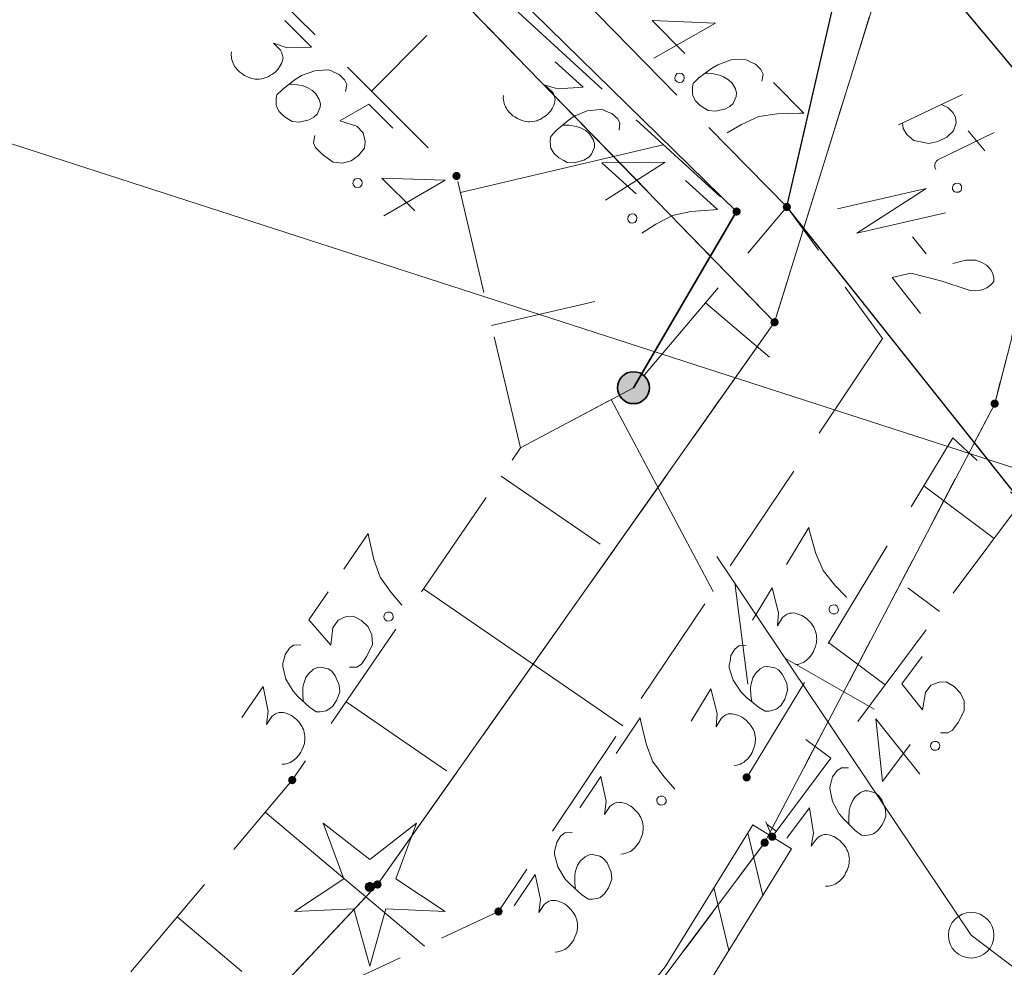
# Model space of a CAD drawing. Header units: metres. Extents: x 5555129 to 5556676, y 5635595 to 5636517.
# Tile 53 of 256: x 5555337 to 5555348, y 5636240 to 5636250. Entities that reach past the tile are written whole.
import ezdxf

# ---------------------------------------------------------------- set-up
doc = ezdxf.new("R2010")
doc.units = ezdxf.units.M
doc.header["$MEASUREMENT"] = 0
for name, pattern in [('03-linia 3 1', [2, 1.5, -0.5]), ('L_0_04', [1.5, 1, -0.5]), ('L_0_05', [1.75, 1.25, -0.5]), ('L_0_06', [2, 1.5, -0.5]), ('PRZER1-1', [2, 1, -1]), ('PRZER3-1', [4, 3, -1])]:
    doc.linetypes.add(name, pattern=pattern)
for name, color, linetype, lineweight in [('#digitalizacja', 7, 'Continuous', 18), ('#przekroje', 7, 'L_0_04', 18), ('#skartowane', 7, 'Continuous', 18)]:
    doc.layers.add(name, color=color, linetype=linetype, lineweight=lineweight)
for name, color, linetype, lineweight, true_color in [('GEPPGD', 7, 'Continuous', 18, 0x008000), ('GESDZI', 7, 'Continuous', 18, 0x0a0909), ('GESKKL', 7, 'PRZER3-1', 18, 0x008000), ('GESUZY', 7, 'PRZER1-1', 18, 0x008000)]:
    doc.layers.add(name, color=color, linetype=linetype, lineweight=lineweight, true_color=true_color)

# ---------------------------------------------------------------- blocks, each defined once
blk = doc.blocks.new('EPPGN')
blk.add_hatch(color=0).paths.add_polyline_path([(0, -0.09), (-0.027812, -0.085595), (-0.052901, -0.072812), (-0.072812, -0.052901), (-0.085595, -0.027812), (-0.09, 0), (-0.085595, 0.027812), (-0.072812, 0.052901), (-0.052901, 0.072812), (-0.027812, 0.085595), (0, 0.09), (0.027812, 0.085595), (0.052901, 0.072812), (0.072812, 0.052901), (0.085595, 0.027812), (0.09, 0), (0.085595, -0.027812), (0.072812, -0.052901), (0.052901, -0.072812), (0.027812, -0.085595)])
blk = doc.blocks.new('OBOP01_01')
at = {"linetype": 'Continuous', "lineweight": 18}
blk.add_hatch(color=0, dxfattribs=at).paths.add_polyline_path([(0, -0.1, 1), (0, 0.1, 1)])
at = {"color": 0, "linetype": 'Continuous', "lineweight": 18, "flags": 128}
blk.add_lwpolyline([(0, -1.74), (-0.35, -0.48), (-1.65, -0.54), (-0.57, 0.18), (-1.02, 1.4), (0, 0.6), (1.02, 1.4), (0.57, 0.18), (1.65, -0.54), (0.35, -0.48), (0, -1.74)], dxfattribs=at)
at = {"color": 0, "linetype": 'Continuous', "lineweight": 18}
blk.add_circle((0, 0), 0.1, dxfattribs=at)
blk = doc.blocks.new('*U343')
at = {"layer": '#skartowane', "color": 7, "linetype": 'ByBlock', "lineweight": 18}
blk.add_line((5555346.953, 5636248.832), (5555347.654, 5636249.163), dxfattribs=at)
at = {"layer": '#skartowane', "color": 7, "linetype": 'ByBlock', "lineweight": 18, "flags": 128}
blk.add_lwpolyline([(5555347.422, 5636249.054), (5555347.494, 5636249.022), (5555347.548, 5636248.967), (5555347.577, 5636248.914), (5555347.584, 5636248.851), (5555347.555, 5636248.765), (5555347.482, 5636248.696), (5555347.385, 5636248.646), (5555347.287, 5636248.626), (5555347.122, 5636248.657), (5555347.044, 5636248.723), (5555347.004, 5636248.79), (5555346.997, 5636248.853)], dxfattribs=at)
blk = doc.blocks.new('*U344')
at = {"layer": '#skartowane', "color": 7, "linetype": 'ByBlock', "lineweight": 18}
for p, q in [((5555347.718, 5636248.763), (5555347.9, 5636248.545)), ((5555347.384, 5636248.445), (5555348.002, 5636248.746))]:
    blk.add_line(p, q, dxfattribs=at)
at = {"layer": '#skartowane', "color": 7, "linetype": 'ByBlock', "lineweight": 18, "flags": 128}
blk.add_lwpolyline([(5555347.362, 5636248.342), (5555347.358, 5636248.349), (5555347.355, 5636248.357), (5555347.353, 5636248.365), (5555347.351, 5636248.373), (5555347.351, 5636248.381), (5555347.351, 5636248.389), (5555347.352, 5636248.397), (5555347.354, 5636248.405), (5555347.357, 5636248.412), (5555347.361, 5636248.42), (5555347.365, 5636248.426), (5555347.37, 5636248.433), (5555347.376, 5636248.438), (5555347.382, 5636248.444), (5555347.389, 5636248.448)], dxfattribs=at)

msp = doc.modelspace()

# ---------------------------------------------------------------- hatches: boundary and pattern name
at = {"layer": '#skartowane', "linetype": 'Continuous', "lineweight": 18}
h = msp.add_hatch(color=7, dxfattribs=at)
edge = h.paths.add_edge_path()
edge.add_arc((5555342.11, 5636248.27), 0.045, 0, 360)
h = msp.add_hatch(color=7, dxfattribs=at)
edge = h.paths.add_edge_path()
edge.add_arc((5555345.18, 5636247.88), 0.045, 0, 360)
h = msp.add_hatch(color=7, dxfattribs=at)
edge = h.paths.add_edge_path()
edge.add_arc((5555345.73, 5636247.93), 0.045, 0, 360)
at = {"layer": '#skartowane', "linetype": 'Continuous', "lineweight": 35}
h = msp.add_hatch(color=7, dxfattribs=at)
edge = h.paths.add_edge_path()
edge.add_arc((5555344.05, 5636245.95), 0.175, 0, 360)
at = {"layer": '#skartowane', "linetype": 'Continuous', "lineweight": 18}
h = msp.add_hatch(color=7, dxfattribs=at)
edge = h.paths.add_edge_path()
edge.add_arc((5555340.31, 5636241.65), 0.045, 0, 360)
h = msp.add_hatch(color=7, dxfattribs=at)
edge = h.paths.add_edge_path()
edge.add_arc((5555345.29, 5636241.68), 0.045, 0, 360)
h = msp.add_hatch(color=7, dxfattribs=at)
edge = h.paths.add_edge_path()
edge.add_arc((5555345.57, 5636241.03), 0.045, 0, 360)
h = msp.add_hatch(color=7, dxfattribs=at)
edge = h.paths.add_edge_path()
edge.add_arc((5555342.57, 5636240.21), 0.045, 0, 360)

# ---------------------------------------------------------------- linework, layer by layer
at = {"layer": '#digitalizacja', "color": 5, "linetype": 'Continuous', "lineweight": 18}
msp.add_line((5555362.51515, 5636240.45268), (5555318.17159, 5636254.78085), dxfattribs=at)
at = {"layer": '#przekroje', "color": 7, "linetype": 'Continuous'}
msp.add_line((5555347.10719, 5636247.60379), (5555347.2552, 5636247.41778), dxfattribs=at)
at = {"layer": '#przekroje', "color": 7, "linetype": 'Continuous', "flags": 128}
for points in [[(5555346.28433, 5636247.90958), (5555347.25575, 5636248.13418), (5555346.49769, 5636247.64142), (5555347.46912, 5636247.86602)], [(5555347.54763, 5636247.31209), (5555347.69258, 5636247.34608), (5555347.80084, 5636247.34659), (5555347.86553, 5636247.32229), (5555347.9166, 5636247.29215), (5555347.9475, 5636247.26479), (5555347.96468, 5636247.2432), (5555347.9889, 5636247.20129), (5555347.99609, 5636247.16948), (5555347.99971, 5636247.15364), (5555348.00013, 5636247.11888), (5555347.98357, 5636247.09417), (5555347.96354, 5636247.07382), (5555347.94683, 5636247.06077), (5555347.92339, 5636247.0447), (5555347.8897, 5636247.03005), (5555347.85265, 5636247.0198), (5555347.829, 5636247.01529), (5555347.79521, 5636247.01224), (5555347.75795, 5636247.01354), (5555347.72752, 5636247.01773), (5555347.41816, 5636247.12191), (5555347.08893, 5636247.20572), (5555346.88313, 5636247.157), (5555347.19632, 5636246.76338)]]:
    msp.add_lwpolyline(points, dxfattribs=at)
at = {"layer": '#skartowane', "color": 30, "linetype": 'Continuous', "lineweight": 18}
for p, q in [((5555347.75, 5636239.95), (5555344.96393, 5636244.10184)), ((5555347.75, 5636239.95), (5555344.96393, 5636244.10184)), ((5555345.15895, 5636243.81121), (5555345.30098, 5636242.70224)), ((5555345.15895, 5636243.81121), (5555345.30098, 5636242.70224)), ((5555345.71617, 5636242.98084), (5555346.68856, 5636242.42908)), ((5555345.71617, 5636242.98084), (5555346.68856, 5636242.42908)), ((5555347.75, 5636239.95), (5555351.72943, 5636236.92277)), ((5555347.75, 5636239.95), (5555351.72943, 5636236.92277))]:
    msp.add_line(p, q, dxfattribs=at)
at = {"layer": '#skartowane', "color": 7, "linetype": 'Continuous', "lineweight": 18}
for p, q in [((5555345.78268, 5636240.8986), (5555345.35732, 5636241.1614)), ((5555345.46545, 5636240.38514), (5555345.30289, 5636241.07331)), ((5555345.09379, 5636239.78359), (5555344.93123, 5636240.47176))]:
    msp.add_line(p, q, dxfattribs=at)
at = {"layer": '#skartowane', "color": 7, "linetype": 'L_0_06', "lineweight": 18, "flags": 128}
msp.add_lwpolyline([(5555319.91, 5636279.38), (5555323.03, 5636275.28), (5555329.28, 5636268.46), (5555334.03, 5636263.4), (5555345.03, 5636252.49), (5555346.54, 5636251.45), (5555345.73, 5636247.93), (5555332.42, 5636261.49), (5555327.2, 5636266.8), (5555317.86, 5636277.41), (5555315.42, 5636280.01), (5555313.35, 5636281.16), (5555310.91, 5636281.48), (5555308.55, 5636280.93), (5555307.33, 5636278.49), (5555300.21, 5636263.98), (5555298.84, 5636260.31), (5555299.74, 5636259.03), (5555298.26, 5636255.27), (5555297.04, 5636255.1), (5555292.88, 5636247), (5555292.08, 5636246.05), (5555288.59, 5636239.37), (5555285.9, 5636234.86), (5555282.53, 5636231.41), (5555279.83, 5636229.99), (5555275.41, 5636228.95), (5555271.53, 5636229.31), (5555268.13, 5636230.4), (5555264.62, 5636232.17), (5555253.07, 5636239.68), (5555243.27, 5636245.93), (5555229.11, 5636254.41), (5555220.5, 5636258.77), (5555213.45, 5636261.65), (5555208.14, 5636263.06), (5555202.51, 5636263.31), (5555198.72, 5636262.51), (5555193.02, 5636260.05), (5555189.79, 5636257.33), (5555186.81, 5636252.47), (5555184.72, 5636245.33), (5555179.71, 5636245.97), (5555181.09, 5636251.46), (5555182.84, 5636255.67), (5555185.21, 5636259.68), (5555188.88, 5636264.05), (5555188.73, 5636266.82), (5555186.51, 5636270.36), (5555177.24, 5636279.14), (5555172.12, 5636284.35), (5555168.67, 5636288.73), (5555165.68, 5636293.64), (5555163.11, 5636298.61), (5555159.69, 5636305.28), (5555154.96, 5636314.88), (5555157.25, 5636316.15), (5555161.87, 5636306.69), (5555165.41, 5636299.79), (5555167.81, 5636295.12), (5555170.82, 5636290.32), (5555174.09, 5636286.04), (5555178.95, 5636281.15), (5555193.27, 5636269.09), (5555198.74, 5636266.34), (5555202.91, 5636266.53), (5555208.67, 5636266.05), (5555214.33, 5636264.32), (5555221.74, 5636261.36), (5555230.37, 5636257.02), (5555244.89, 5636248.46), (5555254.7, 5636242.22), (5555266.71, 5636234.85), (5555271.59, 5636232.9), (5555275.32, 5636232.51), (5555278.58, 5636233.38), (5555282.52, 5636236.11), (5555285.35, 5636239.7), (5555289.44, 5636247.37), (5555294.78, 5636258.52), (5555297.61, 5636265.12), (5555304.52, 5636279.57), (5555309.3, 5636287.58), (5555310.96, 5636291.13)], dxfattribs=at)
at = {"layer": '#skartowane', "color": 7, "linetype": 'Continuous', "lineweight": 35, "flags": 128}
msp.add_lwpolyline([(5555344.05, 5636245.95), (5555345.18, 5636247.88), (5555328.72, 5636263.99)], dxfattribs=at)
at = {"layer": '#skartowane', "color": 7, "linetype": 'L_0_05', "lineweight": 18, "flags": 128}
for points in [[(5555342.81, 5636245.29), (5555342.11, 5636248.27), (5555333.21, 5636257.14), (5555333.43, 5636258.59), (5555345.18, 5636247.88), (5555344.05, 5636245.95), (5555342.81, 5636245.29)], [(5555346.78, 5636246.49), (5555342.57, 5636240.21), (5555340.89, 5636239.42), (5555338.82, 5636237.13), (5555337.6, 5636238.43), (5555340.31, 5636241.65), (5555342.81, 5636245.29), (5555344.05, 5636245.95), (5555345.73, 5636247.93), (5555346.78, 5636246.49)], [(5555348.3, 5636244.7), (5555345.57, 5636241.03), (5555345.29, 5636241.68), (5555347.55, 5636245.4), (5555348.3, 5636244.7)]]:
    msp.add_lwpolyline(points, close=True, dxfattribs=at)
at = {"layer": '#skartowane', "color": 7, "linetype": '03-linia 3 1', "lineweight": 18, "flags": 128}
msp.add_lwpolyline([(5555349.42, 5636248), (5555348.3, 5636244.7), (5555345.73, 5636247.93), (5555346.54, 5636251.45), (5555349.42, 5636248)], close=True, dxfattribs=at)
at = {"layer": '#skartowane', "color": 7, "linetype": 'Continuous', "lineweight": 25, "flags": 128}
msp.add_lwpolyline([(5555346.54, 5636251.45), (5555349.42, 5636248), (5555348.3, 5636244.7), (5555345.73, 5636247.93), (5555346.54, 5636251.45)], close=True, dxfattribs=at)
at = {"layer": '#skartowane', "color": 7, "linetype": 'Continuous', "lineweight": 18, "flags": 128}
for points in [[(5555340.2293, 5636249.97436), (5555340.52208, 5636249.68256), (5555340.2423, 5636249.67795), (5555340.10439, 5636249.72361), (5555340.17968, 5636249.64858), (5555340.19227, 5636249.62775), (5555340.19644, 5636249.6152), (5555340.20067, 5636249.60271), (5555340.20483, 5636249.59016), (5555340.20909, 5636249.56097), (5555340.20492, 5636249.54006), (5555340.20081, 5636249.5192), (5555340.19249, 5636249.50242), (5555340.1717, 5636249.46484), (5555340.15084, 5636249.43561), (5555340.1383, 5636249.42303), (5555340.12163, 5636249.4063), (5555340.09247, 5636249.38534), (5555340.07158, 5636249.37281), (5555340.05076, 5636249.36021), (5555340.03407, 5636249.3519), (5555340.02158, 5636249.34767), (5555340.00903, 5636249.34351), (5555339.99654, 5636249.33928), (5555339.97564, 5636249.33503), (5555339.94638, 5636249.33084), (5555339.92139, 5636249.3308), (5555339.90469, 5636249.33077), (5555339.88378, 5636249.33494), (5555339.86292, 5636249.33905), (5555339.83786, 5636249.34736), (5555339.82529, 5636249.35148), (5555339.78764, 5636249.37233), (5555339.75841, 5636249.39319), (5555339.73748, 5636249.40565), (5555339.70823, 5636249.4348), (5555339.67897, 5636249.47236), (5555339.67053, 5636249.48905), (5555339.66221, 5636249.50573), (5555339.65377, 5636249.52242), (5555339.64959, 5636249.54326), (5555339.64535, 5636249.56416), (5555339.64114, 5636249.60171), (5555339.64524, 5636249.63097)], [(5555344.61086, 5636249.61227), (5555344.25512, 5636249.9747), (5555344.948, 5636249.9432), (5555344.27212, 5636249.56111)], [(5555341.17837, 5636249.19849), (5555341.78649, 5636249.80867)], [(5555343.19289, 5636249.52049), (5555343.49838, 5636249.24203), (5555343.21908, 5636249.22495), (5555343.07928, 5636249.26442), (5555343.15783, 5636249.19282), (5555343.17134, 5636249.17258), (5555343.17606, 5636249.16022), (5555343.18084, 5636249.14794), (5555343.18556, 5636249.13558), (5555343.19112, 5636249.10661), (5555343.18788, 5636249.08553), (5555343.18471, 5636249.06451), (5555343.17714, 5636249.04738), (5555343.15805, 5636249.00891), (5555343.13852, 5636248.97877), (5555343.12655, 5636248.96565), (5555343.11064, 5636248.94819), (5555343.08244, 5636248.92595), (5555343.06213, 5636248.9125), (5555343.04189, 5636248.89899), (5555343.02559, 5636248.88994), (5555343.0133, 5636248.88516), (5555343.00095, 5636248.88044), (5555342.98866, 5636248.87566), (5555342.96797, 5636248.87049), (5555342.93893, 5636248.865), (5555342.91397, 5636248.86384), (5555342.89728, 5636248.86307), (5555342.8762, 5636248.86631), (5555342.85519, 5636248.86948), (5555342.82977, 5636248.87667), (5555342.81704, 5636248.88022), (5555342.7785, 5636248.89937), (5555342.74836, 5636248.91891), (5555342.7269, 5636248.93042), (5555342.69638, 5636248.95824), (5555342.66548, 5636248.99446), (5555342.6563, 5636249.01075), (5555342.64725, 5636249.02706), (5555342.63807, 5636249.04335), (5555342.63296, 5636249.06398), (5555342.62779, 5636249.08467), (5555342.62192, 5636249.12199), (5555342.6247, 5636249.15141)], [(5555345.45568, 5636249.30797), (5555345.46891, 5636249.38715), (5555345.44439, 5636249.43749), (5555345.38647, 5636249.49649), (5555345.32825, 5636249.52208), (5555345.295, 5636249.5391), (5555345.26161, 5636249.54776), (5555345.11957, 5636249.54073), (5555344.97296, 5636249.48778), (5555344.90577, 5636249.44671), (5555344.76698, 5636249.34357), (5555344.70379, 5636249.28156), (5555344.69506, 5636249.23988), (5555344.69443, 5636249.17308), (5555344.69845, 5636249.15213), (5555344.72714, 5636249.09754), (5555344.78088, 5636249.04279), (5555344.83067, 5636249.00892), (5555344.86809, 5636248.98766), (5555344.94317, 5636248.97861), (5555345.05196, 5636249.00265), (5555345.10648, 5636249.03141), (5555345.1402, 5636249.0645), (5555345.17436, 5636249.13935), (5555345.17886, 5636249.17685), (5555345.16673, 5636249.22293), (5555345.12976, 5636249.28595), (5555345.09257, 5636249.32384), (5555345.03436, 5636249.35779), (5555344.99282, 5636249.37488), (5555344.90947, 5636249.39236), (5555344.86355, 5636249.39693), (5555344.83849, 5636249.39723)], [(5555340.8945, 5636249.19468), (5555340.90686, 5636249.274), (5555340.88179, 5636249.32407), (5555340.82323, 5636249.38243), (5555340.76473, 5636249.40738), (5555340.7313, 5636249.42403), (5555340.69782, 5636249.43232), (5555340.55586, 5636249.42373), (5555340.40984, 5636249.36917), (5555340.3431, 5636249.32737), (5555340.20545, 5636249.22271), (5555340.14296, 5636249.16001), (5555340.13468, 5636249.11824), (5555340.13479, 5636249.05143), (5555340.13903, 5636249.03052), (5555340.16832, 5636248.97626), (5555340.22266, 5636248.9221), (5555340.27282, 5636248.88878), (5555340.31047, 5636248.86793), (5555340.38565, 5636248.85971), (5555340.49417, 5636248.88495), (5555340.54837, 5636248.9143), (5555340.58172, 5636248.94776), (5555340.61506, 5636249.02298), (5555340.61914, 5636249.06053), (5555340.6065, 5636249.10647), (5555340.56885, 5636249.16908), (5555340.53124, 5636249.20656), (5555340.47266, 5636249.23987), (5555340.43094, 5636249.2565), (5555340.3474, 5636249.27306), (5555340.30143, 5636249.27712), (5555340.27638, 5636249.27715)], [(5555344.57954, 5636249.39128), (5555344.60026, 5636249.37018), (5555344.60421, 5636249.3493), (5555344.59979, 5636249.32007), (5555344.57869, 5636249.29936), (5555344.54939, 5636249.29549), (5555344.52858, 5636249.29983), (5555344.50787, 5636249.32093), (5555344.50392, 5636249.34181), (5555344.50833, 5636249.37103), (5555344.52944, 5636249.39175), (5555344.55874, 5636249.39562), (5555344.57954, 5636249.39128)], [(5555345.58496, 5636249.29427), (5555345.91589, 5636248.95713), (5555345.87413, 5636248.95746), (5555345.62353, 5636248.9515), (5555345.4228, 5636248.91996), (5555345.23406, 5636248.83399), (5555345.07454, 5636248.74361)], [(5555341.41295, 5636248.7947), (5555341.14941, 5636249.05735), (5555340.83238, 5636248.87309), (5555341.0162, 5636248.81487), (5555341.08727, 5636248.74404), (5555341.10835, 5636248.64807), (5555341.10012, 5636248.5729), (5555341.03759, 5636248.49342), (5555340.95424, 5636248.43482), (5555340.86242, 5636248.40962), (5555340.75798, 5636248.42193), (5555340.64092, 5636248.50525), (5555340.56564, 5636248.58028), (5555340.54463, 5636248.63456), (5555340.55706, 5636248.71395)], [(5555343.89217, 5636248.77123), (5555343.90099, 5636248.85103), (5555343.87371, 5636248.89992), (5555343.81261, 5636248.95562), (5555343.75305, 5636248.97794), (5555343.71891, 5636248.99308), (5555343.68509, 5636248.99987), (5555343.54366, 5636248.98496), (5555343.40022, 5636248.92395), (5555343.33541, 5636248.87921), (5555343.20256, 5636248.76853), (5555343.14292, 5636248.7031), (5555343.13651, 5636248.661), (5555343.1396, 5636248.59426), (5555343.14477, 5636248.57357), (5555343.17645, 5636248.52066), (5555343.23315, 5636248.46898), (5555343.28475, 5636248.43793), (5555343.32329, 5636248.41878), (5555343.39875, 5636248.41391), (5555343.50604, 5636248.44396), (5555343.55888, 5636248.4757), (5555343.59071, 5636248.51062), (5555343.62066, 5636248.58724), (5555343.62306, 5636248.62494), (5555343.60839, 5636248.67028), (5555343.56799, 5636248.73114), (5555343.52874, 5636248.76691), (5555343.46874, 5636248.79757), (5555343.42632, 5636248.81233), (5555343.34212, 5636248.82515), (5555343.29602, 5636248.82716), (5555343.27099, 5636248.82607)], [(5555342.15224, 5636248.0902), (5555344.37624, 5636248.61262)], [(5555344.07911, 5636248.07349), (5555343.70379, 5636248.4156), (5555344.39735, 5636248.42263), (5555343.74373, 5636248.00359)], [(5555341.05058, 5636248.23877), (5555341.07153, 5636248.21789), (5555341.0757, 5636248.19705), (5555341.07161, 5636248.16779), (5555341.05074, 5636248.14684), (5555341.02148, 5636248.14265), (5555341.00063, 5636248.14676), (5555340.97968, 5636248.16763), (5555340.9755, 5636248.18847), (5555340.9796, 5636248.21774), (5555341.00047, 5636248.23868), (5555341.02973, 5636248.24288), (5555341.05058, 5636248.23877)], [(5555341.65245, 5636247.88903), (5555341.29275, 5636248.24753), (5555341.98594, 5636248.22364), (5555341.31429, 5636247.83415)], [(5555344.61989, 5636248.21978), (5555344.96903, 5636247.90155), (5555344.92732, 5636247.89955), (5555344.67744, 5636247.87969), (5555344.47877, 5636247.83705), (5555344.2951, 5636247.74073), (5555344.14084, 5636247.64162)], [(5555347.62425, 5636248.18456), (5555347.6432, 5636248.16186), (5555347.64546, 5636248.14073), (5555347.63871, 5636248.11196), (5555347.616, 5636248.09301), (5555347.58649, 5636248.0915), (5555347.5661, 5636248.0975), (5555347.54715, 5636248.1202), (5555347.54489, 5636248.14133), (5555347.55164, 5636248.17011), (5555347.57434, 5636248.18906), (5555347.60386, 5636248.19056), (5555347.62425, 5636248.18456)], [(5555344.06012, 5636247.8511), (5555344.08197, 5636247.83118), (5555344.08707, 5636247.81055), (5555344.08429, 5636247.78113), (5555344.06437, 5636247.75927), (5555344.03533, 5636247.75378), (5555344.01432, 5636247.75695), (5555343.99246, 5636247.77687), (5555343.98736, 5636247.79751), (5555343.99014, 5636247.82693), (5555344.01006, 5636247.84878), (5555344.0391, 5636247.85428), (5555344.06012, 5636247.8511)], [(5555342.49525, 5636246.62995), (5555343.62738, 5636246.89588)], [(5555344.83985, 5636246.8809), (5555345.54172, 5636246.28537)], [(5555343.80357, 5636245.81884), (5555344.92173, 5636243.71805)], [(5555342.598, 5636244.98133), (5555343.68351, 5636244.23579)], [(5555348.00158, 5636244.29882), (5555347.22979, 5636244.87293)], [(5555340.87379, 5636243.96246), (5555341.14124, 5636244.35187), (5555341.14893, 5636244.31083), (5555341.20281, 5636244.06602), (5555341.27224, 5636243.87506), (5555341.39279, 5636243.7063), (5555341.51208, 5636243.56706)], [(5555345.72479, 5636244.01283), (5555345.97008, 5636244.41658), (5555345.98005, 5636244.37603), (5555346.04752, 5636244.13461), (5555346.12751, 5636243.94782), (5555346.2573, 5636243.78606), (5555346.38417, 5636243.6537)], [(5555340.70331, 5636243.71425), (5555340.49267, 5636243.40755), (5555340.73124, 5636243.12908), (5555340.75524, 5636243.3204), (5555340.81205, 5636243.40311), (5555340.90262, 5636243.44119), (5555340.97804, 5636243.4467), (5555341.06752, 5636243.39958), (5555341.14023, 5636243.32821), (5555341.18163, 5636243.24246), (5555341.1884, 5636243.13751), (5555341.12764, 5636243.00732), (5555341.06746, 5636242.9197), (5555341.01788, 5636242.88922), (5555340.93755, 5636242.88708)], [(5555341.74879, 5636243.74487), (5555343.93372, 5636242.24424)], [(5555345.35383, 5636243.40221), (5555345.56845, 5636243.75549), (5555345.63884, 5636243.48466), (5555345.62694, 5636243.33988), (5555345.68213, 5636243.43072), (5555345.6994, 5636243.44786), (5555345.71062, 5636243.45487), (5555345.72176, 5636243.46192), (5555345.73297, 5636243.46892), (5555345.76034, 5636243.47994), (5555345.78165, 5636243.48081), (5555345.80288, 5636243.48173), (5555345.82115, 5636243.47759), (5555345.86257, 5636243.46624), (5555345.8959, 5636243.45286), (5555345.91108, 5636243.44363), (5555345.93126, 5636243.43137), (5555345.9585, 5636243.40797), (5555345.9756, 5636243.39062), (5555345.99274, 5636243.37334), (5555346.00476, 5636243.35908), (5555346.01181, 5636243.34794), (5555346.01881, 5636243.33673), (5555346.02586, 5636243.32559), (5555346.03491, 5636243.30627), (5555346.04587, 5636243.27883), (5555346.0518, 5636243.25455), (5555346.05576, 5636243.23833), (5555346.05663, 5636243.21701), (5555346.05755, 5636243.19578), (5555346.05538, 5636243.16946), (5555346.05434, 5636243.15628), (5555346.04294, 5636243.11478), (5555346.02956, 5636243.08146), (5555346.02238, 5636243.05818), (5555346.00094, 5636243.02289), (5555345.97132, 5636242.98561), (5555345.95709, 5636242.97347), (5555345.94283, 5636242.96146), (5555345.9286, 5636242.94932), (5555345.90934, 5636242.94035), (5555345.89002, 5636242.9313), (5555345.85453, 5636242.91837), (5555345.82512, 5636242.91546)], [(5555347.40473, 5636243.49647), (5555347.05651, 5636243.7555)], [(5555341.31562, 5636243.45842), (5555341.33236, 5636243.48279), (5555341.3521, 5636243.49067), (5555341.38163, 5636243.49194), (5555341.406, 5636243.4752), (5555341.41542, 5636243.44719), (5555341.41515, 5636243.42593), (5555341.39841, 5636243.40156), (5555341.37867, 5636243.39368), (5555341.34915, 5636243.39241), (5555341.32477, 5636243.40915), (5555341.31535, 5636243.43717), (5555341.31562, 5636243.45842)], [(5555346.19409, 5636243.53426), (5555346.20945, 5636243.55953), (5555346.22871, 5636243.5685), (5555346.25812, 5636243.57141), (5555346.2834, 5636243.55606), (5555346.29436, 5636243.52862), (5555346.29528, 5636243.50738), (5555346.27993, 5636243.48211), (5555346.26066, 5636243.47314), (5555346.23125, 5636243.47022), (5555346.20598, 5636243.48558), (5555346.19501, 5636243.51302), (5555346.19409, 5636243.53426)], [(5555346.80788, 5636242.69411), (5555346.18679, 5636243.15613)], [(5555340.40371, 5636243.132), (5555340.32346, 5636243.12981), (5555340.27876, 5636243.09609), (5555340.23195, 5636243.02795), (5555340.21799, 5636242.9659), (5555340.20767, 5636242.93001), (5555340.20557, 5636242.89557), (5555340.23969, 5636242.75751), (5555340.31977, 5636242.62377), (5555340.37295, 5636242.5657), (5555340.50078, 5636242.44925), (5555340.57376, 5636242.39913), (5555340.61634, 5636242.39854), (5555340.68202, 5636242.41073), (5555340.70181, 5636242.41869), (5555340.74989, 5636242.45731), (5555340.79332, 5636242.52055), (5555340.81702, 5636242.57591), (5555340.83071, 5636242.61671), (5555340.8252, 5636242.69213), (5555340.78075, 5636242.7943), (5555340.74208, 5636242.8423), (5555340.70314, 5636242.86904), (5555340.62313, 5636242.88823), (5555340.58546, 5636242.88545), (5555340.54256, 5636242.86471), (5555340.4878, 5636242.81635), (5555340.45774, 5636242.77258), (5555340.43558, 5636242.70895), (5555340.42677, 5636242.66491), (5555340.42559, 5636242.57975), (5555340.42991, 5636242.5338), (5555340.43442, 5636242.50916)], [(5555345.28344, 5636243.12713), (5555345.20344, 5636243.12046), (5555345.16069, 5636243.0843), (5555345.11776, 5636243.01365), (5555345.10729, 5636242.95091), (5555345.09899, 5636242.9145), (5555345.09881, 5636242.88001), (5555345.1406, 5636242.74407), (5555345.22802, 5636242.61501), (5555345.28436, 5636242.55999), (5555345.4185, 5636242.45087), (5555345.49416, 5636242.4049), (5555345.5367, 5636242.40669), (5555345.60161, 5636242.42254), (5555345.62092, 5636242.43158), (5555345.66676, 5636242.47283), (5555345.7066, 5636242.5384), (5555345.72716, 5636242.595), (5555345.73856, 5636242.6365), (5555345.72884, 5636242.71149), (5555345.67875, 5636242.81102), (5555345.63746, 5636242.85678), (5555345.59709, 5636242.88131), (5555345.51613, 5636242.896), (5555345.47867, 5636242.89112), (5555345.437, 5636242.86801), (5555345.38503, 5636242.81667), (5555345.35746, 5636242.77129), (5555345.33889, 5636242.70652), (5555345.33255, 5636242.66205), (5555345.33613, 5636242.57696), (5555345.34301, 5636242.53133), (5555345.34889, 5636242.50698)], [(5555347.21178, 5636243.0048), (5555346.98971, 5636242.70627), (5555347.2176, 5636242.41899), (5555347.2488, 5636242.60927), (5555347.30869, 5636242.68978), (5555347.40064, 5636242.72442), (5555347.47622, 5636242.72708), (5555347.56385, 5636242.67661), (5555347.63381, 5636242.60255), (5555347.67195, 5636242.5153), (5555347.67476, 5636242.41017), (5555347.60913, 5636242.28236), (5555347.54569, 5636242.19708), (5555347.49499, 5636242.16849), (5555347.41464, 5636242.16939)], [(5555339.75722, 5636242.33674), (5555339.99124, 5636242.67748), (5555340.04639, 5636242.40314), (5555340.02643, 5636242.25925), (5555340.0866, 5636242.34687), (5555340.10481, 5636242.36302), (5555340.1164, 5636242.36939), (5555340.12791, 5636242.3758), (5555340.13951, 5636242.38217), (5555340.16744, 5636242.39164), (5555340.18877, 5636242.39132), (5555340.21002, 5636242.39105), (5555340.22803, 5636242.3859), (5555340.26875, 5636242.37226), (5555340.30128, 5636242.35703), (5555340.31592, 5636242.34697), (5555340.33539, 5636242.3336), (5555340.36128, 5636242.30871), (5555340.37738, 5636242.29043), (5555340.39353, 5636242.27223), (5555340.40473, 5636242.25732), (5555340.41115, 5636242.24581), (5555340.41751, 5636242.23421), (5555340.42393, 5636242.2227), (5555340.43189, 5636242.20291), (5555340.4413, 5636242.17489), (5555340.44586, 5636242.15033), (5555340.44891, 5636242.1339), (5555340.44859, 5636242.11258), (5555340.44832, 5636242.09133), (5555340.44469, 5636242.06517), (5555340.4429, 5636242.05206), (5555340.42921, 5636242.01127), (5555340.41398, 5636241.97874), (5555340.40551, 5636241.9559), (5555340.38214, 5636241.92187), (5555340.35049, 5636241.8863), (5555340.3356, 5636241.87497), (5555340.32069, 5636241.86378), (5555340.30581, 5636241.85245), (5555340.28607, 5636241.84457), (5555340.26628, 5636241.83662), (5555340.23012, 5636241.82569), (5555340.20059, 5636241.82442)], [(5555344.68238, 5636242.297), (5555344.89701, 5636242.65028), (5555344.96739, 5636242.37945), (5555344.95549, 5636242.23467), (5555345.01068, 5636242.32551), (5555345.02795, 5636242.34266), (5555345.03917, 5636242.34966), (5555345.05031, 5636242.35671), (5555345.06153, 5636242.36371), (5555345.0889, 5636242.37473), (5555345.11021, 5636242.3756), (5555345.13144, 5636242.37652), (5555345.14971, 5636242.37238), (5555345.19113, 5636242.36104), (5555345.22445, 5636242.34765), (5555345.23963, 5636242.33843), (5555345.25982, 5636242.32616), (5555345.28706, 5636242.30276), (5555345.30416, 5636242.28541), (5555345.3213, 5636242.26814), (5555345.33331, 5636242.25388), (5555345.34036, 5636242.24274), (5555345.34737, 5636242.23152), (5555345.35442, 5636242.22038), (5555345.36347, 5636242.20106), (5555345.37443, 5636242.17362), (5555345.38036, 5636242.14934), (5555345.38432, 5636242.13312), (5555345.38519, 5636242.11181), (5555345.38611, 5636242.09057), (5555345.38394, 5636242.06425), (5555345.38289, 5636242.05107), (5555345.3715, 5636242.00957), (5555345.35811, 5636241.97625), (5555345.35093, 5636241.95297), (5555345.3295, 5636241.91768), (5555345.29988, 5636241.8804), (5555345.28565, 5636241.86826), (5555345.27139, 5636241.85625), (5555345.25716, 5636241.84411), (5555345.23789, 5636241.83514), (5555345.21858, 5636241.8261), (5555345.18308, 5636241.81317), (5555345.15367, 5636241.81025)], [(5555340.89957, 5636242.50841), (5555341.99899, 5636241.75332)], [(5555343.85964, 5636241.94048), (5555344.1227, 5636242.33288), (5555344.13085, 5636242.29192), (5555344.18748, 5636242.04773), (5555344.25905, 5636241.85757), (5555344.3815, 5636241.69017), (5555344.50234, 5636241.55228)], [(5555347.0833, 5636242.04057), (5555346.78019, 5636241.6331), (5555346.70426, 5636242.32253), (5555347.18619, 5636241.7138)], [(5555346.21103, 5636241.89176), (5555345.93816, 5636242.09474)], [(5555347.30647, 5636242.04377), (5555347.32412, 5636242.0675), (5555347.34415, 5636242.07463), (5555347.3737, 5636242.07478), (5555347.39743, 5636242.05713), (5555347.40578, 5636242.02878), (5555347.40471, 5636242.00755), (5555347.38706, 5636241.98383), (5555347.36703, 5636241.9767), (5555347.33748, 5636241.97655), (5555347.31376, 5636241.9942), (5555347.3054, 5636242.02255), (5555347.30647, 5636242.04377)], [(5555346.40759, 5636241.7852), (5555346.32732, 5636241.78604), (5555346.28137, 5636241.75404), (5555346.23203, 5636241.6877), (5555346.21574, 5636241.62623), (5555346.20407, 5636241.59075), (5555346.20067, 5636241.55642), (5555346.22956, 5636241.41717), (5555346.30453, 5636241.2805), (5555346.35549, 5636241.22046), (5555346.47883, 5636241.09927), (5555346.54986, 5636241.04643), (5555346.59239, 5636241.04424), (5555346.65849, 5636241.05395), (5555346.67857, 5636241.06115), (5555346.72806, 5636241.09793), (5555346.77385, 5636241.15948), (5555346.79962, 5636241.21391), (5555346.81484, 5636241.25417), (5555346.81219, 5636241.32974), (5555346.77162, 5636241.43351), (5555346.73479, 5636241.48294), (5555346.69688, 5636241.51113), (5555346.61766, 5636241.53332), (5555346.57991, 5636241.53197), (5555346.53625, 5636241.51286), (5555346.47971, 5636241.46661), (5555346.44802, 5636241.424), (5555346.42347, 5636241.36124), (5555346.41301, 5636241.31757), (5555346.40862, 5636241.23252), (5555346.4112, 5636241.18644), (5555346.41477, 5636241.16164)], [(5555343.4618, 5636241.34702), (5555343.69197, 5636241.69037), (5555343.7502, 5636241.41667), (5555343.73185, 5636241.27256), (5555343.79104, 5636241.36085), (5555343.80906, 5636241.37721), (5555343.82058, 5636241.3837), (5555343.83202, 5636241.39025), (5555343.84354, 5636241.39675), (5555343.87137, 5636241.40653), (5555343.8927, 5636241.40645), (5555343.91396, 5636241.40642), (5555343.93202, 5636241.40147), (5555343.9729, 5636241.38829), (5555344.00559, 5636241.37343), (5555344.02034, 5636241.36354), (5555344.03996, 5636241.35038), (5555344.06613, 5636241.32579), (5555344.08243, 5636241.30769), (5555344.09879, 5636241.28967), (5555344.11015, 5636241.27489), (5555344.1167, 5636241.26345), (5555344.1232, 5636241.25193), (5555344.12975, 5636241.24049), (5555344.13792, 5636241.22079), (5555344.14765, 5636241.19288), (5555344.15249, 5636241.16836), (5555344.15572, 5636241.15198), (5555344.15564, 5636241.13065), (5555344.15561, 5636241.10939), (5555344.15227, 5636241.0832), (5555344.15064, 5636241.07007), (5555344.1374, 5636241.02913), (5555344.12254, 5636240.99643), (5555344.11433, 5636240.9735), (5555344.09134, 5636240.9392), (5555344.06009, 5636240.90328), (5555344.04533, 5636240.89179), (5555344.03055, 5636240.88042), (5555344.0158, 5636240.86893), (5555343.99615, 5636240.86083), (5555343.97645, 5636240.85266), (5555343.94041, 5636240.84132), (5555343.9109, 5636240.83972)], [(5555344.30712, 5636241.44144), (5555344.32358, 5636241.466), (5555344.34323, 5636241.4741), (5555344.37274, 5636241.4757), (5555344.39731, 5636241.45924), (5555344.40704, 5636241.43133), (5555344.40701, 5636241.41008), (5555344.39054, 5636241.38552), (5555344.37089, 5636241.37742), (5555344.34138, 5636241.37582), (5555344.31682, 5636241.39228), (5555344.30709, 5636241.42019), (5555344.30712, 5636241.44144)], [(5555345.73156, 5636241.0149), (5555345.97827, 5636241.34657), (5555346.02303, 5636241.07034), (5555345.99764, 5636240.92731), (5555346.06108, 5636241.01259), (5555346.07988, 5636241.02805), (5555346.09171, 5636241.03397), (5555346.10346, 5636241.03995), (5555346.11528, 5636241.04588), (5555346.14356, 5636241.05428), (5555346.16486, 5636241.05316), (5555346.18608, 5636241.05209), (5555346.20388, 5636241.04626), (5555346.24406, 5636241.03109), (5555346.27599, 5636241.01465), (5555346.29024, 5636241.00405), (5555346.30919, 5636240.98995), (5555346.33412, 5636240.9641), (5555346.34952, 5636240.94523), (5555346.36498, 5636240.92643), (5555346.3756, 5636240.91111), (5555346.38158, 5636240.89936), (5555346.38751, 5636240.88753), (5555346.39348, 5636240.87578), (5555346.40069, 5636240.85571), (5555346.40904, 5636240.82736), (5555346.41267, 5636240.80263), (5555346.4151, 5636240.78611), (5555346.41397, 5636240.76481), (5555346.4129, 5636240.74358), (5555346.40828, 5636240.71758), (5555346.40601, 5636240.70455), (5555346.39078, 5636240.6643), (5555346.37434, 5636240.63238), (5555346.36501, 5636240.60987), (5555346.34037, 5636240.57674), (5555346.3074, 5636240.54239), (5555346.2921, 5636240.53164), (5555346.27678, 5636240.52101), (5555346.26148, 5636240.51026), (5555346.24145, 5636240.50313), (5555346.22138, 5636240.49593), (5555346.18483, 5636240.48637), (5555346.15528, 5636240.48622)], [(5555340.01469, 5636241.29911), (5555341.76085, 5636239.82951)], [(5555345.35732, 5636241.1614), (5555344.3959, 5636239.60529), (5555340.39621, 5636234.69794)], [(5555345.61419, 5636241.0894), (5555345.51151, 5636241.16578)], [(5555343.37921, 5636241.07536), (5555343.29899, 5636241.07226), (5555343.25467, 5636241.03805), (5555343.20863, 5636240.96938), (5555343.19537, 5636240.90717), (5555343.18545, 5636240.87117), (5555343.18374, 5636240.83671), (5555343.21941, 5636240.69905), (5555343.30099, 5636240.56621), (5555343.35482, 5636240.50874), (5555343.48395, 5636240.39374), (5555343.55749, 5636240.34444), (5555343.60007, 5636240.34433), (5555343.66562, 5636240.35727), (5555343.68532, 5636240.36544), (5555343.73295, 5636240.4046), (5555343.77567, 5636240.46833), (5555343.79875, 5636240.52395), (5555343.81198, 5636240.5649), (5555343.80562, 5636240.64026), (5555343.76002, 5636240.74192), (5555343.72081, 5636240.78948), (5555343.68157, 5636240.81578), (5555343.60136, 5636240.83407), (5555343.56372, 5636240.83086), (5555343.52105, 5636240.80964), (5555343.46684, 5636240.76067), (5555343.43727, 5636240.71657), (5555343.41583, 5636240.65268), (5555343.40752, 5636240.60855), (5555343.4073, 5636240.52338), (5555343.41213, 5636240.47749), (5555343.41692, 5636240.4529)], [(5555345.78268, 5636240.8986), (5555344.8041, 5636239.31471), (5555340.78379, 5636234.38206)], [(5555342.74171, 5636240.27287), (5555342.97188, 5636240.61622), (5555343.03011, 5636240.34252), (5555343.01177, 5636240.19841), (5555343.07095, 5636240.2867), (5555343.08897, 5636240.30306), (5555343.10049, 5636240.30956), (5555343.11194, 5636240.3161), (5555343.12345, 5636240.3226), (5555343.15128, 5636240.33238), (5555343.17261, 5636240.3323), (5555343.19387, 5636240.33227), (5555343.21193, 5636240.32732), (5555343.25281, 5636240.31414), (5555343.2855, 5636240.29928), (5555343.30025, 5636240.28939), (5555343.31987, 5636240.27624), (5555343.34604, 5636240.25164), (5555343.36234, 5636240.23355), (5555343.3787, 5636240.21553), (5555343.39007, 5636240.20074), (5555343.39661, 5636240.1893), (5555343.40311, 5636240.17778), (5555343.40966, 5636240.16634), (5555343.41783, 5636240.14664), (5555343.42756, 5636240.11873), (5555343.4324, 5636240.09422), (5555343.43563, 5636240.07783), (5555343.43555, 5636240.0565), (5555343.43552, 5636240.03525), (5555343.43218, 5636240.00905), (5555343.43055, 5636239.99593), (5555343.41731, 5636239.95498), (5555343.40245, 5636239.92229), (5555343.39424, 5636239.89935), (5555343.37125, 5636239.86506), (5555343.34, 5636239.82913), (5555343.32525, 5636239.81764), (5555343.31046, 5636239.80628), (5555343.29571, 5636239.79479), (5555343.27606, 5636239.78669), (5555343.25636, 5636239.77851), (5555343.22032, 5636239.76718), (5555343.19081, 5636239.76558)], [(5555339.04881, 5636240.15147), (5555339.75941, 5636239.55342)]]:
    msp.add_lwpolyline(points, dxfattribs=at)
at = {"layer": '#skartowane', "color": 7, "linetype": 'Continuous', "lineweight": 35}
msp.add_circle((5555344.05, 5636245.95), 0.175, dxfattribs=at)
at = {"layer": '#skartowane', "color": 7, "linetype": 'Continuous', "lineweight": 18}
msp.add_circle((5555347.75, 5636239.95), 0.25, dxfattribs=at)
at = {"layer": '#skartowane', "color": 96}
msp.add_point((5555341.16, 5636240.48), dxfattribs=at)
at = {"layer": 'GESDZI', "color": 96, "linetype": 'Continuous', "lineweight": 18, "flags": 128}
for points in [[(5555286.06709, 5636191.38205), (5555290.47404, 5636196.61702), (5555298.92385, 5636211.27442), (5555300.80168, 5636216.23892), (5555306.62881, 5636221.29313), (5555314.02703, 5636226.76317), (5555322.94092, 5636229.36655), (5555332.09908, 5636232.22556), (5555336.03815, 5636234.96601), (5555341.24402, 5636240.50625), (5555345.59548, 5636246.66731), (5555346.91907, 5636250.92892), (5555350.51078, 5636266.74627), (5555356.45019, 5636289.29937), (5555358.3389, 5636293.78389), (5555360.4012, 5636298.99261), (5555368.85224, 5636315.79059), (5555371.45592, 5636320.1712)], [(5555363.38317, 5636296.60661), (5555358.49581, 5636286.92595), (5555355.10797, 5636274.5495), (5555351.30406, 5636258.6063), (5555348.00759, 5636245.77475), (5555345.48676, 5636240.96424), (5555341.61846, 5636235.79632), (5555338.01466, 5636232.74458), (5555331.4479, 5636229.39107), (5555313.56373, 5636221.95086), (5555308.31625, 5636215.88645), (5555301.24865, 5636210.18228), (5555301.14891, 5636206.68425), (5555298.14279, 5636200.17554), (5555294.3386, 5636194.53802), (5555291.06498, 5636191.38205)], [(5555301.24865, 5636210.18228), (5555308.31625, 5636215.88645), (5555313.56373, 5636221.95086), (5555331.4479, 5636229.39107), (5555338.01466, 5636232.74458), (5555341.61846, 5636235.79632), (5555345.48676, 5636240.96424), (5555348.00759, 5636245.77475), (5555351.30406, 5636258.6063), (5555355.10797, 5636274.5495), (5555358.49581, 5636286.92595), (5555363.38317, 5636296.60661)]]:
    msp.add_lwpolyline(points, dxfattribs=at)
for points in [[(5555313.36, 5636286.16), (5555316.27, 5636290.41), (5555326.16076, 5636272.54554), (5555335.48007, 5636263.03365), (5555346.91907, 5636250.92892), (5555345.59548, 5636246.66731), (5555338.2717, 5636254.20379), (5555330.68093, 5636262.48448), (5555323.46444, 5636270.14344), (5555313.36, 5636286.16)], [(5555280.77743, 5636227.56838), (5555285.05, 5636232.31), (5555289.79, 5636240.47), (5555302.66, 5636268.89), (5555307.64, 5636279.94), (5555313.36, 5636286.16), (5555323.46444, 5636270.14344), (5555330.68093, 5636262.48448), (5555338.2717, 5636254.20379), (5555345.59548, 5636246.66731), (5555341.24402, 5636240.50625), (5555336.03815, 5636234.96601), (5555332.09908, 5636232.22556), (5555322.94092, 5636229.36655), (5555314.02703, 5636226.76317), (5555306.62881, 5636221.29313), (5555300.80168, 5636216.23892), (5555298.92385, 5636211.27442), (5555285.04465, 5636223.35372), (5555280.77743, 5636227.56838)]]:
    msp.add_lwpolyline(points, close=True, dxfattribs=at)
at = {"layer": 'GESKKL', "color": 96, "linetype": 'PRZER3-1', "lineweight": 18, "ltscale": 0.5, "true_color": 0x008000}
msp.add_lwpolyline([(5555345.59548, 5636246.66731), (5555338.2717, 5636254.20379), (5555330.68093, 5636262.48448), (5555323.46444, 5636270.14344), (5555308.74724, 5636234.156), (5555289.79, 5636240.47), (5555285.05, 5636232.31), (5555280.77743, 5636227.56838), (5555285.04465, 5636223.35372), (5555298.92385, 5636211.27442), (5555300.80168, 5636216.23892), (5555306.62881, 5636221.29313), (5555314.02703, 5636226.76317), (5555322.94092, 5636229.36655), (5555332.09908, 5636232.22556), (5555336.03815, 5636234.96601), (5555341.24402, 5636240.50625), (5555345.59548, 5636246.66731)], close=True, dxfattribs=at)
at = {"layer": 'GESUZY', "color": 96, "linetype": 'PRZER1-1', "lineweight": 18, "ltscale": 0.5, "true_color": 0x008000}
for points in [[(5555286.06709, 5636191.38205), (5555290.47404, 5636196.61702), (5555298.92385, 5636211.27442), (5555300.80168, 5636216.23892), (5555306.62881, 5636221.29313), (5555314.02703, 5636226.76317), (5555322.94092, 5636229.36655), (5555332.09908, 5636232.22556), (5555336.03815, 5636234.96601), (5555341.24402, 5636240.50625), (5555345.59548, 5636246.66731), (5555346.91907, 5636250.92892), (5555350.51078, 5636266.74627), (5555356.45019, 5636289.29937), (5555358.3389, 5636293.78389), (5555360.4012, 5636298.99261), (5555368.85224, 5636315.79059), (5555371.45592, 5636320.1712)], [(5555363.38317, 5636296.60661), (5555358.49581, 5636286.92595), (5555355.10797, 5636274.5495), (5555351.30406, 5636258.6063), (5555348.00759, 5636245.77475), (5555345.48676, 5636240.96424), (5555341.61846, 5636235.79632), (5555338.01466, 5636232.74458), (5555331.4479, 5636229.39107), (5555313.56373, 5636221.95086), (5555308.31625, 5636215.88645), (5555301.24865, 5636210.18228), (5555301.14891, 5636206.68425), (5555298.14279, 5636200.17554), (5555294.3386, 5636194.53802), (5555291.06498, 5636191.38205)], [(5555345.48676, 5636240.96424), (5555348.00759, 5636245.77475), (5555351.30406, 5636258.6063), (5555355.10797, 5636274.5495), (5555358.49581, 5636286.92595), (5555363.38317, 5636296.60661)], [(5555365.52243, 5636294.01817), (5555364.44984, 5636292.072), (5555357.84965, 5636271.74472), (5555350.62075, 5636246.07119), (5555348.765, 5636239.25655), (5555338.55639, 5636230.24145), (5555314.59606, 5636219.77351), (5555303.53851, 5636208.05803), (5555301.24865, 5636210.18228), (5555308.31625, 5636215.88645), (5555313.56373, 5636221.95086), (5555331.4479, 5636229.39107), (5555338.01466, 5636232.74458), (5555341.61846, 5636235.79632), (5555345.48676, 5636240.96424)], [(5555308.74724, 5636234.156), (5555289.79, 5636240.47), (5555285.05, 5636232.31), (5555280.77743, 5636227.56838), (5555285.04465, 5636223.35372), (5555298.92385, 5636211.27442), (5555300.80168, 5636216.23892), (5555306.62881, 5636221.29313), (5555314.02703, 5636226.76317), (5555322.94092, 5636229.36655), (5555332.09908, 5636232.22556), (5555336.03815, 5636234.96601), (5555341.24402, 5636240.50625), (5555345.59548, 5636246.66731), (5555338.2717, 5636254.20379), (5555330.68093, 5636262.48448), (5555323.46444, 5636270.14344)]]:
    msp.add_lwpolyline(points, dxfattribs=at)
msp.add_lwpolyline([(5555316.27, 5636290.41), (5555326.16076, 5636272.54554), (5555335.48007, 5636263.03365), (5555346.91907, 5636250.92892), (5555345.59548, 5636246.66731), (5555338.2717, 5636254.20379), (5555330.68093, 5636262.48448), (5555323.46444, 5636270.14344), (5555313.36, 5636286.16), (5555316.27, 5636290.41)], close=True, dxfattribs=at)

# ---------------------------------------------------------------- block references
at = {"layer": '#skartowane', "color": 7, "linetype": 'Continuous', "lineweight": 18}
for name in ['*U343', '*U344']:
    msp.add_blockref(name, (0, 0), dxfattribs=at)
at = {"layer": '#skartowane', "color": 96, "linetype": 'Continuous', "xscale": 0.5, "yscale": 0.5, "zscale": 0.5}
msp.add_blockref('OBOP01_01', (5555341.16, 5636240.48), dxfattribs=at)
at = {"layer": 'GEPPGD', "color": 96, "lineweight": 18, "true_color": 0x008000, "xscale": 0.5, "yscale": 0.5, "zscale": 0.5, "rotation": 90}
for p in [(5555345.59548, 5636246.66731), (5555348.00759, 5636245.77475), (5555345.48676, 5636240.96424), (5555341.24402, 5636240.50625)]:
    msp.add_blockref('EPPGN', p, dxfattribs=at)

doc.saveas('drawing.dxf')
